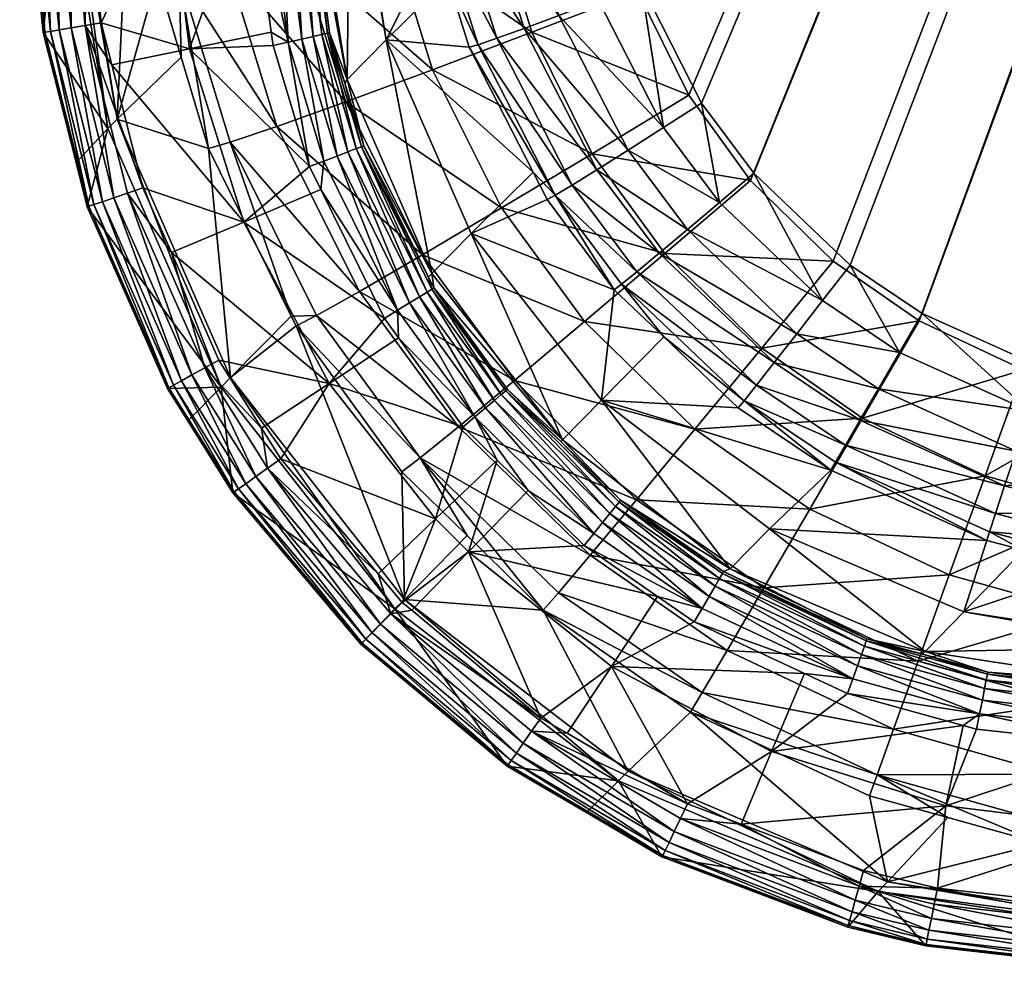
# Model space of a CAD drawing. Extents: x -0.111 to 0.111, y -0.129 to 0.
# Tile 11 of 256: x -0.111 to -0.1, y -0.094 to -0.083. Entities that reach past the tile are written whole.
import ezdxf

# ---------------------------------------------------------------- set-up
doc = ezdxf.new("R2010")
doc.units = 0
doc.layers.add('mesh', color=7, linetype='CONTINUOUS')

msp = doc.modelspace()

# ---------------------------------------------------------------- meshes
at = {"layer": 'mesh'}
mesh = msp.add_polyface(dxfattribs=at)
corners = [(-0.103399, -0.084341, -0.323505), (-0.104046, -0.083071, -0.32353), (-0.077597, -0.022918, -0.325152), (-0.105, -0.042295, -0.324481), (-0.079925, -0.021629, -0.325156), (-0.104942, -0.061532, -0.324051), (-0.104803, -0.071477, -0.326815), (-0.07999, -0.02156, -0.328157), (-0.105051, -0.052267, -0.327263), (-0.104399, -0.082076, -0.326553), (-0.10408, -0.083149, -0.326529), (-0.077701, -0.02287, -0.328152), (-0.102876, -0.085168, -0.326491), (-0.101994, -0.086031, -0.326478), (-0.108165, -0.057219, -0.292348), (-0.108185, -0.044433, -0.292523), (-0.108142, -0.057219, -0.292523), (-0.108207, -0.044433, -0.292348), (-0.108225, -0.05722, -0.292182), (-0.108268, -0.044433, -0.292182), (-0.108321, -0.05722, -0.292033), (-0.108364, -0.044433, -0.292033), (-0.108447, -0.057222, -0.291909), (-0.10849, -0.044432, -0.291909), (-0.108597, -0.057223, -0.291816), (-0.10864, -0.044432, -0.291816), (-0.108783, -0.051415, -0.291758), (-0.108145, -0.038124, -0.292523), (-0.108168, -0.038124, -0.292348), (-0.108229, -0.038123, -0.292182), (-0.108324, -0.038122, -0.292033), (-0.10845, -0.038121, -0.291909), (-0.1086, -0.03812, -0.291816), (-0.108807, -0.044431, -0.291758), (-0.107667, -0.035481, -0.307856), (-0.107674, -0.058895, -0.307856), (-0.106973, -0.042242, -0.322605), (-0.106923, -0.058886, -0.322232), (-0.106881, -0.042253, -0.323094), (-0.106864, -0.035491, -0.322743), (-0.106671, -0.042264, -0.323545), (-0.106612, -0.061531, -0.323114), (-0.106355, -0.042274, -0.323931), (-0.106297, -0.061536, -0.3235), (-0.105955, -0.042283, -0.324226), (-0.105896, -0.061538, -0.323796), (-0.105493, -0.04229, -0.324414), (-0.105435, -0.061536, -0.323983), (-0.106164, -0.03303, -0.327506), (-0.104931, -0.033053, -0.327675), (-0.106285, -0.052267, -0.327094), (-0.107317, -0.033002, -0.327038), (-0.107438, -0.05226, -0.326625), (-0.108318, -0.032971, -0.3263), (-0.10844, -0.052247, -0.325886)]
mesh.append_faces([[corners[k] for k in face] for face in [(0, 1, 2, 2), (3, 4, 5, 5), (6, 7, 8, 8), (9, 10, 11, 11), (12, 13, 11, 11), (14, 15, 16, 16), (14, 17, 15, 15), (18, 17, 14, 14), (18, 19, 17, 17), (20, 19, 18, 18), (20, 21, 19, 19), (22, 21, 20, 20), (22, 23, 21, 21), (24, 23, 22, 22), (24, 25, 23, 23), (26, 25, 24, 24), (17, 27, 15, 15), (17, 28, 27, 27), (19, 28, 17, 17), (19, 29, 28, 28), (21, 29, 19, 19), (21, 30, 29, 29), (23, 30, 21, 21), (23, 31, 30, 30), (25, 31, 23, 23), (25, 32, 31, 31), (33, 32, 25, 25), (34, 15, 27, 27), (35, 15, 34, 34), (35, 16, 15, 15), (36, 35, 34, 34), (37, 35, 36, 36), (38, 36, 39, 39), (37, 36, 38, 38), (40, 41, 38, 38), (42, 43, 40, 40), (44, 45, 42, 42), (46, 47, 44, 44), (46, 3, 47, 47), (48, 8, 49, 49), (48, 50, 8, 8), (51, 50, 48, 48), (51, 52, 50, 50), (53, 52, 51, 51), (53, 54, 52, 52)]])
mesh = msp.add_polyface(dxfattribs=at)
corners = [(-0.099743, -0.087173, -0.323472), (-0.101041, -0.086588, -0.323473), (-0.077597, -0.022918, -0.325152), (-0.097701, -0.087528, -0.323485), (-0.076607, -0.023194, -0.325155), (-0.091474, -0.087668, -0.323547), (-0.098851, -0.087405, -0.323476), (-0.104513, -0.080769, -0.323584), (-0.104942, -0.061532, -0.324051), (-0.104322, -0.082184, -0.32355), (-0.104046, -0.083071, -0.32353), (-0.102841, -0.08509, -0.323492), (-0.103399, -0.084341, -0.323505), (-0.101811, -0.086071, -0.323478), (-0.077701, -0.02287, -0.328152), (-0.10408, -0.083149, -0.326529), (-0.103535, -0.084257, -0.326507), (-0.102876, -0.085168, -0.326491), (-0.104548, -0.080845, -0.326583), (-0.079168, -0.022152, -0.328153), (-0.104803, -0.071477, -0.326815), (-0.104399, -0.082076, -0.326553), (-0.097733, -0.087607, -0.326484), (-0.09143, -0.087749, -0.326546), (-0.098884, -0.087484, -0.326475), (-0.099957, -0.087189, -0.32647), (-0.101075, -0.086667, -0.326472), (-0.101994, -0.086031, -0.326478), (-0.108225, -0.05722, -0.292182), (-0.107851, -0.076481, -0.292182), (-0.107947, -0.076484, -0.292033), (-0.108165, -0.057219, -0.292348), (-0.10779, -0.076479, -0.292348), (-0.108109, -0.058899, -0.292523), (-0.107768, -0.076479, -0.292523), (-0.108142, -0.057219, -0.292523), (-0.107674, -0.058895, -0.307856), (-0.106923, -0.058886, -0.322232), (-0.106915, -0.061513, -0.322174), (-0.107132, -0.081435, -0.308548), (-0.107154, -0.081457, -0.307856), (-0.105, -0.042295, -0.324481), (-0.105435, -0.061536, -0.323983), (-0.106822, -0.061523, -0.322663), (-0.106881, -0.042253, -0.323094), (-0.106612, -0.061531, -0.323114), (-0.106671, -0.042264, -0.323545), (-0.106297, -0.061536, -0.3235), (-0.106355, -0.042274, -0.323931), (-0.105896, -0.061538, -0.323796), (-0.105955, -0.042283, -0.324226), (-0.105006, -0.080783, -0.323516), (-0.105467, -0.080793, -0.323328), (-0.105868, -0.080798, -0.323032), (-0.106183, -0.080798, -0.322646), (-0.106393, -0.080794, -0.322195), (-0.106485, -0.080784, -0.321705), (-0.106285, -0.052267, -0.327094), (-0.105051, -0.052267, -0.327263), (-0.106036, -0.071501, -0.326645), (-0.107438, -0.05226, -0.326625), (-0.107189, -0.071515, -0.326176), (-0.10844, -0.052247, -0.325886), (-0.108191, -0.07152, -0.325436)]
mesh.append_faces([[corners[k] for k in face] for face in [(0, 1, 2, 2), (3, 4, 5, 5), (6, 2, 3, 3), (6, 0, 2, 2), (2, 7, 8, 8), (2, 9, 7, 7), (2, 10, 9, 9), (2, 11, 12, 12), (2, 13, 11, 11), (1, 13, 2, 2), (14, 15, 16, 16), (17, 14, 16, 16), (18, 19, 20, 20), (21, 14, 18, 18), (14, 22, 23, 23), (14, 24, 22, 22), (25, 24, 14, 14), (14, 26, 25, 25), (14, 27, 26, 26), (28, 29, 30, 30), (31, 32, 29, 29), (33, 34, 32, 32), (33, 35, 36, 36), (37, 38, 36, 36), (39, 36, 38, 38), (40, 33, 36, 36), (41, 8, 42, 42), (43, 38, 37, 37), (44, 43, 37, 37), (44, 45, 43, 43), (46, 47, 45, 45), (48, 49, 47, 47), (50, 42, 49, 49), (51, 42, 8, 8), (52, 49, 42, 42), (53, 47, 49, 49), (54, 45, 47, 47), (55, 43, 45, 45), (56, 38, 43, 43), (57, 20, 58, 58), (57, 59, 20, 20), (60, 59, 57, 57), (60, 61, 59, 59), (62, 61, 60, 60), (62, 63, 61, 61)]])
mesh = msp.add_polyface(dxfattribs=at)
corners = [(-0.107551, -0.081856, -0.294835), (-0.107768, -0.076479, -0.292523), (-0.107154, -0.081457, -0.307856), (-0.110686, -0.079199, -0.292548), (-0.110229, -0.081639, -0.306017), (-0.110155, -0.081565, -0.307962), (-0.107132, -0.081435, -0.308548), (-0.106769, -0.083665, -0.308623), (-0.106485, -0.080784, -0.321705), (-0.106238, -0.082602, -0.321691), (-0.109644, -0.084511, -0.308771), (-0.109478, -0.080884, -0.321886), (-0.110128, -0.081538, -0.30867), (-0.106393, -0.080794, -0.322195), (-0.106143, -0.082591, -0.322175), (-0.106183, -0.080798, -0.322646), (-0.105936, -0.082551, -0.322621), (-0.105868, -0.080798, -0.323032), (-0.10563, -0.082486, -0.323002), (-0.105467, -0.080793, -0.323328), (-0.105242, -0.0824, -0.323294), (-0.105006, -0.080783, -0.323516), (-0.104797, -0.082297, -0.323481), (-0.104513, -0.080769, -0.323584), (-0.109248, -0.080908, -0.32311), (-0.108982, -0.082966, -0.323112), (-0.108723, -0.08092, -0.324238), (-0.108462, -0.082882, -0.324228), (-0.107935, -0.080919, -0.325203), (-0.107691, -0.082741, -0.325181), (-0.106716, -0.082551, -0.325914), (-0.106934, -0.080905, -0.325943), (-0.105596, -0.082325, -0.32638), (-0.105781, -0.080881, -0.326413), (-0.104399, -0.082076, -0.326553), (-0.104548, -0.080845, -0.326583), (-0.108223, -0.076492, -0.291816), (-0.10805, -0.081917, -0.291816), (-0.108217, -0.081923, -0.291758), (-0.108073, -0.076487, -0.291909), (-0.1079, -0.081912, -0.291909), (-0.107947, -0.076484, -0.292033), (-0.107774, -0.081907, -0.292033), (-0.107851, -0.076481, -0.292182), (-0.107679, -0.081904, -0.292182), (-0.10779, -0.076479, -0.292348), (-0.107618, -0.081902, -0.292348), (-0.107595, -0.081901, -0.292523), (-0.110593, -0.082005, -0.292548), (-0.109966, -0.081984, -0.291752), (-0.110059, -0.079179, -0.291752), (-0.109091, -0.081963, -0.291658), (-0.110669, -0.079198, -0.292366), (-0.110576, -0.082015, -0.292366), (-0.110611, -0.079196, -0.292193), (-0.110517, -0.082013, -0.292193), (-0.110515, -0.079193, -0.292038), (-0.110422, -0.08201, -0.292038), (-0.110386, -0.079189, -0.291908), (-0.110293, -0.082005, -0.291908), (-0.110232, -0.079184, -0.291811), (-0.110139, -0.082, -0.291811)]
mesh.append_faces([[corners[k] for k in face] for face in [(0, 1, 2, 2), (3, 4, 5, 5), (6, 7, 2, 2), (8, 9, 6, 6), (10, 11, 12, 12), (13, 9, 8, 8), (13, 14, 9, 9), (15, 14, 13, 13), (15, 16, 14, 14), (17, 16, 15, 15), (17, 18, 16, 16), (19, 18, 17, 17), (19, 20, 18, 18), (21, 20, 19, 19), (21, 22, 20, 20), (23, 22, 21, 21), (24, 11, 25, 25), (26, 24, 27, 27), (28, 26, 29, 29), (30, 28, 29, 29), (31, 28, 30, 30), (32, 31, 30, 30), (33, 31, 32, 32), (34, 33, 32, 32), (35, 33, 34, 34), (36, 37, 38, 38), (39, 40, 37, 37), (41, 42, 40, 40), (43, 44, 42, 42), (45, 46, 44, 44), (1, 47, 46, 46), (48, 4, 3, 3), (49, 50, 51, 51), (52, 48, 3, 3), (52, 53, 48, 48), (54, 53, 52, 52), (54, 55, 53, 53), (56, 55, 54, 54), (56, 57, 55, 55), (58, 57, 56, 56), (58, 59, 57, 57), (60, 59, 58, 58), (60, 61, 59, 59), (50, 61, 60, 60), (50, 49, 61, 61)]])
mesh = msp.add_polyface(dxfattribs=at)
corners = [(-0.104467, -0.087515, -0.308687), (-0.104332, -0.086334, -0.321656), (-0.103802, -0.086839, -0.321651), (-0.103851, -0.085944, -0.322946), (-0.102381, -0.086805, -0.323219), (-0.102622, -0.087113, -0.32293), (-0.10409, -0.086142, -0.322571), (-0.102813, -0.087356, -0.322556), (-0.104782, -0.085217, -0.322584), (-0.104253, -0.086275, -0.322133), (-0.102944, -0.08752, -0.322118), (-0.104963, -0.085325, -0.322144), (-0.10505, -0.085372, -0.321666), (-0.104499, -0.083245, -0.32346), (-0.104322, -0.082184, -0.32355), (-0.104046, -0.083071, -0.32353), (-0.104797, -0.082297, -0.323481), (-0.103805, -0.084602, -0.323434), (-0.103399, -0.084341, -0.323505), (-0.104924, -0.083405, -0.323274), (-0.103208, -0.085402, -0.32342), (-0.102841, -0.08509, -0.323492), (-0.104185, -0.084844, -0.323248), (-0.105294, -0.083542, -0.322984), (-0.102105, -0.086451, -0.323405), (-0.101811, -0.086071, -0.323478), (-0.103551, -0.085692, -0.323235), (-0.104518, -0.085053, -0.322959), (-0.101283, -0.087004, -0.3234), (-0.104513, -0.080769, -0.323584), (-0.103791, -0.085948, -0.326312), (-0.10465, -0.086674, -0.325848), (-0.102756, -0.086959, -0.326297), (-0.105536, -0.085461, -0.325866), (-0.104568, -0.084882, -0.32633), (-0.101994, -0.086031, -0.326478), (-0.102876, -0.085168, -0.326491), (-0.103535, -0.084257, -0.326507), (-0.105214, -0.083583, -0.326354), (-0.10408, -0.083149, -0.326529), (-0.104399, -0.082076, -0.326553), (-0.105596, -0.082325, -0.32638)]
mesh.append_faces([[corners[k] for k in face] for face in [(0, 1, 2, 2), (3, 4, 5, 5), (6, 5, 7, 7), (6, 3, 5, 5), (8, 3, 6, 6), (2, 9, 10, 10), (1, 9, 2, 2), (1, 11, 9, 9), (12, 11, 1, 1), (9, 6, 7, 7), (11, 6, 9, 9), (11, 8, 6, 6), (13, 14, 15, 15), (13, 16, 14, 14), (17, 15, 18, 18), (17, 13, 15, 15), (19, 13, 17, 17), (20, 18, 21, 21), (20, 17, 18, 18), (22, 17, 20, 20), (22, 19, 17, 17), (23, 19, 22, 22), (24, 21, 25, 25), (24, 20, 21, 21), (26, 20, 24, 24), (26, 22, 20, 20), (27, 22, 26, 26), (27, 23, 22, 22), (27, 3, 8, 8), (26, 3, 27, 27), (26, 4, 3, 3), (24, 4, 26, 26), (24, 28, 4, 4), (25, 28, 24, 24), (29, 14, 16, 16), (30, 31, 32, 32), (30, 33, 31, 31), (34, 33, 30, 30), (35, 30, 32, 32), (36, 30, 35, 35), (36, 34, 30, 30), (37, 34, 36, 36), (37, 38, 34, 34), (39, 38, 37, 37), (40, 41, 39, 39)]])
mesh = msp.add_polyface(dxfattribs=at)
corners = [(-0.107979, -0.083726, -0.291761), (-0.107998, -0.083581, -0.291761), (-0.107817, -0.083689, -0.29182), (-0.109644, -0.084511, -0.308771), (-0.110128, -0.081538, -0.30867), (-0.110155, -0.081565, -0.307962), (-0.109219, -0.082988, -0.321901), (-0.109478, -0.080884, -0.321886), (-0.108962, -0.08385, -0.321904), (-0.110434, -0.083586, -0.292549), (-0.109745, -0.084613, -0.306109), (-0.110229, -0.081639, -0.306017), (-0.110083, -0.084975, -0.29255), (-0.108982, -0.082966, -0.323112), (-0.10867, -0.084824, -0.321907), (-0.108436, -0.084759, -0.32311), (-0.107937, -0.08459, -0.324217), (-0.108462, -0.082882, -0.324228), (-0.109248, -0.080908, -0.32311), (-0.107691, -0.082741, -0.325181), (-0.108723, -0.08092, -0.324238), (-0.109815, -0.083482, -0.291751), (-0.10887, -0.083761, -0.291658), (-0.109701, -0.083933, -0.291751), (-0.109985, -0.083511, -0.291811), (-0.109948, -0.085443, -0.292368), (-0.110417, -0.083584, -0.292367), (-0.109369, -0.085247, -0.291751), (-0.110359, -0.083574, -0.292193), (-0.110265, -0.083558, -0.292038), (-0.109893, -0.085425, -0.292194), (-0.110138, -0.083536, -0.291908), (-0.109802, -0.085394, -0.292038), (-0.10968, -0.085353, -0.291908), (-0.10805, -0.081917, -0.291816), (-0.1079, -0.081912, -0.291909), (-0.108217, -0.081923, -0.291758), (-0.110593, -0.082005, -0.292548), (-0.109966, -0.081984, -0.291752), (-0.109091, -0.081963, -0.291658), (-0.110576, -0.082015, -0.292366), (-0.110517, -0.082013, -0.292193), (-0.110422, -0.08201, -0.292038), (-0.110293, -0.082005, -0.291908), (-0.110139, -0.082, -0.291811)]
mesh.append_faces([[corners[k] for k in face] for face in [(0, 1, 2, 2), (3, 4, 5, 5), (3, 6, 7, 7), (8, 6, 3, 3), (9, 10, 11, 11), (12, 10, 9, 9), (10, 5, 11, 11), (10, 3, 5, 5), (13, 14, 15, 15), (13, 8, 14, 14), (13, 6, 8, 8), (13, 7, 6, 6), (16, 13, 15, 15), (17, 13, 16, 16), (17, 18, 13, 13), (19, 20, 17, 17), (21, 22, 23, 23), (1, 0, 22, 22), (24, 21, 23, 23), (25, 9, 26, 26), (27, 24, 23, 23), (28, 25, 26, 26), (29, 30, 28, 28), (31, 32, 29, 29), (24, 33, 31, 31), (34, 35, 2, 2), (2, 36, 34, 34), (2, 1, 36, 36), (9, 11, 37, 37), (21, 38, 39, 39), (22, 36, 1, 1), (22, 39, 36, 36), (21, 39, 22, 22), (9, 37, 40, 40), (28, 41, 42, 42), (29, 42, 43, 43), (31, 43, 44, 44), (24, 38, 21, 21), (44, 38, 24, 24), (26, 40, 41, 41), (26, 9, 40, 40), (28, 26, 41, 41), (29, 28, 42, 42), (31, 29, 43, 43), (24, 31, 44, 44)]])
mesh = msp.add_polyface(dxfattribs=at)
corners = [(-0.107398, -0.083594, -0.292349), (-0.107376, -0.083588, -0.292523), (-0.107213, -0.084128, -0.292522), (-0.107457, -0.083607, -0.292184), (-0.107089, -0.084827, -0.292181), (-0.10755, -0.083628, -0.292036), (-0.107178, -0.084861, -0.292033), (-0.107672, -0.083656, -0.291913), (-0.107295, -0.084906, -0.29191), (-0.107817, -0.083689, -0.29182), (-0.107435, -0.084959, -0.291817), (-0.107188, -0.084088, -0.294874), (-0.10701, -0.084798, -0.29252), (-0.106238, -0.082602, -0.321691), (-0.10611, -0.083013, -0.321688), (-0.106769, -0.083665, -0.308623), (-0.105882, -0.083742, -0.321682), (-0.107132, -0.081435, -0.308548), (-0.107154, -0.081457, -0.307856), (-0.107551, -0.081856, -0.294835), (-0.105788, -0.083716, -0.322162), (-0.104963, -0.085325, -0.322144), (-0.105242, -0.0824, -0.323294), (-0.104797, -0.082297, -0.323481), (-0.104499, -0.083245, -0.32346), (-0.104924, -0.083405, -0.323274), (-0.10563, -0.082486, -0.323002), (-0.105294, -0.083542, -0.322984), (-0.105936, -0.082551, -0.322621), (-0.105588, -0.083648, -0.322605), (-0.104518, -0.085053, -0.322959), (-0.106143, -0.082591, -0.322175), (-0.104782, -0.085217, -0.322584), (-0.107202, -0.084326, -0.325162), (-0.108462, -0.082882, -0.324228), (-0.107937, -0.08459, -0.324217), (-0.107691, -0.082741, -0.325181), (-0.106276, -0.083984, -0.325889), (-0.106716, -0.082551, -0.325914), (-0.105214, -0.083583, -0.326354), (-0.104568, -0.084882, -0.32633), (-0.105596, -0.082325, -0.32638), (-0.10408, -0.083149, -0.326529), (-0.107618, -0.081902, -0.292348), (-0.107595, -0.081901, -0.292523), (-0.107679, -0.081904, -0.292182), (-0.107774, -0.081907, -0.292033), (-0.1079, -0.081912, -0.291909)]
mesh.append_faces([[corners[k] for k in face] for face in [(0, 1, 2, 2), (3, 0, 4, 4), (5, 3, 6, 6), (7, 5, 8, 8), (9, 7, 10, 10), (11, 2, 1, 1), (11, 12, 2, 2), (13, 14, 15, 15), (14, 16, 15, 15), (17, 13, 15, 15), (11, 18, 15, 15), (19, 18, 11, 11), (20, 16, 14, 14), (21, 16, 20, 20), (22, 23, 24, 24), (25, 22, 24, 24), (26, 22, 25, 25), (27, 26, 25, 25), (28, 26, 27, 27), (29, 27, 30, 30), (29, 28, 27, 27), (31, 28, 29, 29), (31, 14, 13, 13), (31, 20, 14, 14), (29, 20, 31, 31), (29, 32, 20, 20), (33, 34, 35, 35), (36, 34, 33, 33), (37, 36, 33, 33), (38, 36, 37, 37), (39, 37, 40, 40), (39, 38, 37, 37), (41, 38, 39, 39), (42, 41, 39, 39), (0, 43, 44, 44), (44, 1, 0, 0), (3, 43, 0, 0), (45, 43, 3, 3), (5, 45, 3, 3), (46, 45, 5, 5), (7, 46, 5, 5), (47, 46, 7, 7), (9, 47, 7, 7), (44, 11, 1, 1), (44, 19, 11, 11)]])
mesh = msp.add_polyface(dxfattribs=at)
corners = [(-0.10759, -0.085018, -0.291759), (-0.107435, -0.084959, -0.291817), (-0.107468, -0.085265, -0.291759), (-0.107817, -0.083689, -0.29182), (-0.107979, -0.083726, -0.291761), (-0.107032, -0.084806, -0.292346), (-0.107213, -0.084128, -0.292522), (-0.10701, -0.084798, -0.29252), (-0.107398, -0.083594, -0.292349), (-0.107089, -0.084827, -0.292181), (-0.107178, -0.084861, -0.292033), (-0.107457, -0.083607, -0.292184), (-0.107295, -0.084906, -0.29191), (-0.10755, -0.083628, -0.292036), (-0.107672, -0.083656, -0.291913), (-0.10867, -0.084824, -0.321907), (-0.109644, -0.084511, -0.308771), (-0.108434, -0.087271, -0.308834), (-0.108962, -0.08385, -0.321904), (-0.109964, -0.085449, -0.29255), (-0.109745, -0.084613, -0.306109), (-0.110083, -0.084975, -0.29255), (-0.108535, -0.087374, -0.306166), (-0.108436, -0.084759, -0.32311), (-0.107784, -0.086618, -0.321908), (-0.107514, -0.086611, -0.323103), (-0.107054, -0.086352, -0.324203), (-0.107937, -0.08459, -0.324217), (-0.106381, -0.085961, -0.325142), (-0.108291, -0.085612, -0.291658), (-0.109064, -0.085937, -0.291751), (-0.109369, -0.085247, -0.291751), (-0.10738, -0.087337, -0.291658), (-0.109701, -0.083933, -0.291751), (-0.10887, -0.083761, -0.291658), (-0.106789, -0.086641, -0.291759), (-0.109948, -0.085443, -0.292368), (-0.110434, -0.083586, -0.292549), (-0.109533, -0.085303, -0.29181), (-0.109985, -0.083511, -0.291811), (-0.108709, -0.08717, -0.29181), (-0.109107, -0.08739, -0.292551), (-0.109893, -0.085425, -0.292194), (-0.110359, -0.083574, -0.292193), (-0.109092, -0.087382, -0.292369), (-0.109802, -0.085394, -0.292038), (-0.110265, -0.083558, -0.292038), (-0.109041, -0.087354, -0.292195), (-0.10968, -0.085353, -0.291908), (-0.110138, -0.083536, -0.291908), (-0.108957, -0.087307, -0.292038), (-0.108845, -0.087245, -0.291908)]
mesh.append_faces([[corners[k] for k in face] for face in [(0, 1, 2, 2), (0, 3, 1, 1), (4, 3, 0, 0), (5, 6, 7, 7), (8, 6, 5, 5), (9, 8, 5, 5), (10, 11, 9, 9), (12, 13, 10, 10), (1, 14, 12, 12), (15, 16, 17, 17), (18, 16, 15, 15), (19, 20, 21, 21), (19, 22, 20, 20), (22, 16, 20, 20), (22, 17, 16, 16), (23, 24, 25, 25), (23, 15, 24, 24), (26, 23, 25, 25), (27, 23, 26, 26), (28, 27, 26, 26), (29, 30, 31, 31), (32, 30, 29, 29), (33, 29, 31, 31), (33, 34, 29, 29), (0, 2, 29, 29), (34, 0, 29, 29), (34, 4, 0, 0), (35, 29, 2, 2), (35, 32, 29, 29), (36, 21, 37, 37), (31, 38, 39, 39), (30, 38, 31, 31), (30, 40, 38, 38), (36, 19, 21, 21), (36, 41, 19, 19), (42, 36, 43, 43), (42, 44, 36, 36), (45, 42, 46, 46), (45, 47, 42, 42), (48, 45, 49, 49), (48, 50, 45, 45), (51, 50, 48, 48), (38, 48, 39, 39), (38, 51, 48, 48), (40, 51, 38, 38)]])
mesh = msp.add_polyface(dxfattribs=at)
corners = [(-0.106789, -0.086641, -0.291759), (-0.106648, -0.086553, -0.291817), (-0.106639, -0.086848, -0.291759), (-0.105492, -0.087416, -0.292345), (-0.106261, -0.086315, -0.292519), (-0.105474, -0.087401, -0.292519), (-0.106281, -0.086327, -0.292345), (-0.106317, -0.086201, -0.292519), (-0.107032, -0.084806, -0.292346), (-0.107468, -0.085265, -0.291759), (-0.107435, -0.084959, -0.291817), (-0.10701, -0.084798, -0.29252), (-0.106333, -0.086359, -0.29218), (-0.105539, -0.087455, -0.292181), (-0.107089, -0.084827, -0.292181), (-0.106414, -0.086409, -0.292033), (-0.105611, -0.087517, -0.292033), (-0.107178, -0.084861, -0.292033), (-0.106521, -0.086475, -0.29191), (-0.105707, -0.087598, -0.29191), (-0.107295, -0.084906, -0.29191), (-0.105821, -0.087694, -0.291818), (-0.104886, -0.08794, -0.294908), (-0.106281, -0.08616, -0.294899), (-0.107188, -0.084088, -0.294874), (-0.106769, -0.083665, -0.308623), (-0.1052, -0.085078, -0.321669), (-0.105861, -0.085735, -0.308671), (-0.105882, -0.083742, -0.321682), (-0.104332, -0.086334, -0.321656), (-0.104467, -0.087515, -0.308687), (-0.10505, -0.085372, -0.321666), (-0.105788, -0.083716, -0.322162), (-0.104782, -0.085217, -0.322584), (-0.104963, -0.085325, -0.322144), (-0.104518, -0.085053, -0.322959), (-0.105588, -0.083648, -0.322605), (-0.106381, -0.085961, -0.325142), (-0.107054, -0.086352, -0.324203), (-0.105399, -0.087304, -0.325126), (-0.107202, -0.084326, -0.325162), (-0.107937, -0.08459, -0.324217), (-0.10465, -0.086674, -0.325848), (-0.105536, -0.085461, -0.325866), (-0.106276, -0.083984, -0.325889), (-0.104568, -0.084882, -0.32633), (-0.10738, -0.087337, -0.291658)]
mesh.append_faces([[corners[k] for k in face] for face in [(0, 1, 2, 2), (3, 4, 5, 5), (6, 4, 3, 3), (6, 7, 4, 4), (8, 7, 6, 6), (9, 1, 0, 0), (9, 10, 1, 1), (8, 11, 7, 7), (12, 6, 13, 13), (12, 8, 6, 6), (14, 8, 12, 12), (15, 12, 16, 16), (15, 14, 12, 12), (17, 14, 15, 15), (18, 15, 19, 19), (18, 17, 15, 15), (20, 17, 18, 18), (1, 18, 21, 21), (1, 20, 18, 18), (10, 20, 1, 1), (22, 4, 23, 23), (22, 5, 4, 4), (23, 11, 24, 24), (23, 7, 11, 11), (4, 7, 23, 23), (25, 26, 27, 27), (25, 28, 26, 26), (27, 29, 30, 30), (27, 31, 29, 29), (26, 31, 27, 27), (23, 27, 22, 22), (23, 25, 27, 27), (24, 25, 23, 23), (32, 33, 34, 34), (34, 26, 28, 28), (31, 26, 34, 34), (35, 33, 36, 36), (37, 38, 39, 39), (40, 41, 37, 37), (42, 37, 39, 39), (43, 37, 42, 42), (43, 40, 37, 37), (44, 40, 43, 43), (45, 44, 43, 43), (2, 46, 0, 0)]])
mesh = msp.add_polyface(dxfattribs=at)
corners = [(-0.107733, -0.086721, -0.321908), (-0.107784, -0.086618, -0.321908), (-0.108434, -0.087271, -0.308834), (-0.106574, -0.089643, -0.308856), (-0.106603, -0.08828, -0.321902), (-0.10867, -0.084824, -0.321907), (-0.109107, -0.08739, -0.292551), (-0.108535, -0.087374, -0.306166), (-0.109964, -0.085449, -0.29255), (-0.108408, -0.088505, -0.292552), (-0.106676, -0.089746, -0.306186), (-0.108889, -0.087737, -0.292552), (-0.10704, -0.090122, -0.292552), (-0.107514, -0.086611, -0.323103), (-0.108101, -0.087814, -0.291751), (-0.10738, -0.087337, -0.291658), (-0.107895, -0.088143, -0.291751), (-0.108557, -0.087086, -0.291751), (-0.109064, -0.085937, -0.291751), (-0.108709, -0.08717, -0.29181), (-0.109092, -0.087382, -0.292369), (-0.109948, -0.085443, -0.292368), (-0.108395, -0.088495, -0.292369), (-0.108037, -0.088243, -0.29181), (-0.106855, -0.089371, -0.291751), (-0.10672, -0.089798, -0.29181), (-0.107028, -0.09011, -0.292369), (-0.109041, -0.087354, -0.292195), (-0.109893, -0.085425, -0.292194), (-0.108348, -0.088462, -0.292195), (-0.106988, -0.090069, -0.292195), (-0.108957, -0.087307, -0.292038), (-0.109802, -0.085394, -0.292038), (-0.108269, -0.088407, -0.292038), (-0.10692, -0.090001, -0.292039), (-0.108845, -0.087245, -0.291908), (-0.108164, -0.088332, -0.291908), (-0.10683, -0.089909, -0.291908)]
mesh.append_faces([[corners[k] for k in face] for face in [(0, 1, 2, 2), (3, 0, 2, 2), (3, 4, 0, 0), (5, 2, 1, 1), (6, 7, 8, 8), (7, 9, 10, 10), (7, 11, 9, 9), (6, 11, 7, 7), (9, 12, 10, 10), (10, 2, 7, 7), (10, 3, 2, 2), (13, 1, 0, 0), (14, 15, 16, 16), (15, 17, 18, 18), (14, 17, 15, 15), (17, 19, 18, 18), (20, 6, 21, 21), (20, 11, 6, 6), (22, 11, 20, 20), (14, 19, 17, 17), (14, 23, 19, 19), (16, 23, 14, 14), (24, 23, 16, 16), (24, 25, 23, 23), (22, 9, 11, 11), (22, 12, 9, 9), (26, 12, 22, 22), (27, 20, 28, 28), (27, 22, 20, 20), (29, 22, 27, 27), (29, 26, 22, 22), (30, 26, 29, 29), (31, 27, 32, 32), (31, 29, 27, 27), (33, 29, 31, 31), (33, 30, 29, 29), (34, 30, 33, 33), (35, 33, 31, 31), (36, 33, 35, 35), (36, 34, 33, 33), (37, 34, 36, 36), (19, 36, 35, 35), (23, 36, 19, 19), (23, 37, 36, 36), (25, 37, 23, 23)]])
mesh = msp.add_polyface(dxfattribs=at)
corners = [(-0.105492, -0.087416, -0.292345), (-0.104904, -0.087958, -0.292519), (-0.10428, -0.088603, -0.292345), (-0.105821, -0.087694, -0.291818), (-0.105584, -0.088157, -0.29176), (-0.105947, -0.087801, -0.29176), (-0.105253, -0.088481, -0.29176), (-0.104551, -0.088938, -0.291817), (-0.104655, -0.089066, -0.29176), (-0.106639, -0.086848, -0.291759), (-0.106648, -0.086553, -0.291817), (-0.105474, -0.087401, -0.292519), (-0.105539, -0.087455, -0.292181), (-0.104318, -0.08865, -0.292181), (-0.106281, -0.086327, -0.292345), (-0.105611, -0.087517, -0.292033), (-0.104378, -0.088724, -0.292033), (-0.106333, -0.086359, -0.29218), (-0.105707, -0.087598, -0.29191), (-0.104457, -0.088822, -0.29191), (-0.106414, -0.086409, -0.292033), (-0.106521, -0.086475, -0.29191), (-0.104886, -0.08794, -0.294908), (-0.105861, -0.085735, -0.308671), (-0.104467, -0.087515, -0.308687), (-0.105905, -0.088962, -0.321896), (-0.106574, -0.089643, -0.308856), (-0.105092, -0.089758, -0.321889), (-0.106603, -0.08828, -0.321902), (-0.106406, -0.088131, -0.323093), (-0.104929, -0.089574, -0.323079), (-0.107733, -0.086721, -0.321908), (-0.107514, -0.086611, -0.323103), (-0.104589, -0.089172, -0.324174), (-0.105997, -0.087799, -0.324189), (-0.107054, -0.086352, -0.324203), (-0.104093, -0.088578, -0.32511), (-0.105399, -0.087304, -0.325126), (-0.106598, -0.089675, -0.291751), (-0.105891, -0.089137, -0.291658), (-0.106496, -0.08976, -0.291751), (-0.106241, -0.088784, -0.291658), (-0.106855, -0.089371, -0.291751), (-0.107895, -0.088143, -0.291751), (-0.10738, -0.087337, -0.291658), (-0.10672, -0.089798, -0.29181)]
mesh.append_faces([[corners[k] for k in face] for face in [(0, 1, 2, 2), (3, 4, 5, 5), (3, 6, 4, 4), (7, 6, 3, 3), (7, 8, 6, 6), (9, 3, 5, 5), (9, 10, 3, 3), (0, 11, 1, 1), (12, 0, 13, 13), (12, 14, 0, 0), (15, 12, 16, 16), (15, 17, 12, 12), (18, 15, 19, 19), (18, 20, 15, 15), (7, 18, 19, 19), (3, 18, 7, 7), (3, 21, 18, 18), (1, 11, 22, 22), (22, 23, 24, 24), (25, 26, 27, 27), (25, 28, 26, 26), (27, 29, 25, 25), (27, 30, 29, 29), (29, 28, 25, 25), (29, 31, 28, 28), (32, 31, 29, 29), (33, 29, 30, 30), (34, 29, 33, 33), (34, 32, 29, 29), (35, 32, 34, 34), (36, 34, 33, 33), (37, 34, 36, 36), (37, 35, 34, 34), (38, 39, 40, 40), (38, 41, 39, 39), (42, 41, 38, 38), (43, 41, 42, 42), (43, 44, 41, 41), (5, 44, 9, 9), (5, 41, 44, 44), (4, 41, 5, 5), (4, 39, 41, 41), (6, 39, 4, 4), (6, 8, 39, 39), (38, 45, 42, 42)]])
mesh = msp.add_polyface(dxfattribs=at)
corners = [(-0.10035, -0.089013, -0.32162), (-0.100595, -0.089778, -0.308623), (-0.102674, -0.088891, -0.308671), (-0.099958, -0.089116, -0.321618), (-0.099205, -0.089312, -0.321613), (-0.097727, -0.089471, -0.321606), (-0.098362, -0.090119, -0.308548), (-0.09919, -0.08922, -0.322095), (-0.098942, -0.087881, -0.323402), (-0.099743, -0.087173, -0.323472), (-0.098851, -0.087405, -0.323476), (-0.099895, -0.087631, -0.323399), (-0.101041, -0.086588, -0.323473), (-0.101283, -0.087004, -0.3234), (-0.100037, -0.088059, -0.323211), (-0.099026, -0.088326, -0.323213), (-0.101509, -0.087393, -0.323213), (-0.102381, -0.086805, -0.323219), (-0.100321, -0.088923, -0.322099), (-0.101968, -0.088178, -0.322109), (-0.102018, -0.088261, -0.321633), (-0.10016, -0.088431, -0.322919), (-0.099098, -0.088712, -0.322919), (-0.101706, -0.08773, -0.322924), (-0.099154, -0.089016, -0.322539), (-0.097729, -0.089174, -0.322539), (-0.100256, -0.088724, -0.322541), (-0.101862, -0.087997, -0.322548), (-0.09773, -0.089381, -0.322091), (-0.101811, -0.086071, -0.323478), (-0.102243, -0.088678, -0.325823), (-0.102735, -0.089521, -0.325099), (-0.100752, -0.089381, -0.325817), (-0.099111, -0.088675, -0.32629), (-0.09932, -0.089785, -0.325817), (-0.09776, -0.088826, -0.326299), (-0.100368, -0.088323, -0.326287), (-0.101679, -0.087707, -0.32629), (-0.098884, -0.087484, -0.326475), (-0.099957, -0.087189, -0.32647), (-0.101075, -0.086667, -0.326472), (-0.101994, -0.086031, -0.326478), (-0.102756, -0.086959, -0.326297)]
mesh.append_faces([[corners[k] for k in face] for face in [(0, 1, 2, 2), (3, 1, 0, 0), (4, 1, 3, 3), (5, 6, 4, 4), (5, 4, 7, 7), (8, 9, 10, 10), (11, 9, 8, 8), (11, 12, 9, 9), (13, 12, 11, 11), (14, 8, 15, 15), (14, 11, 8, 8), (16, 11, 14, 14), (16, 13, 11, 11), (17, 13, 16, 16), (3, 7, 4, 4), (3, 18, 7, 7), (0, 18, 3, 3), (0, 19, 18, 18), (20, 19, 0, 0), (21, 15, 22, 22), (21, 14, 15, 15), (23, 14, 21, 21), (23, 16, 14, 14), (24, 22, 25, 25), (26, 22, 24, 24), (26, 21, 22, 22), (27, 21, 26, 26), (27, 23, 21, 21), (7, 24, 28, 28), (18, 24, 7, 7), (18, 26, 24, 24), (19, 26, 18, 18), (19, 27, 26, 26), (29, 12, 13, 13), (30, 31, 32, 32), (33, 34, 35, 35), (33, 32, 34, 34), (36, 32, 33, 33), (36, 30, 32, 32), (37, 30, 36, 36), (38, 36, 33, 33), (39, 36, 38, 38), (39, 37, 36, 36), (40, 37, 39, 39), (41, 42, 40, 40)]])
mesh = msp.add_polyface(dxfattribs=at)
corners = [(-0.103176, -0.089368, -0.292345), (-0.104265, -0.088584, -0.292519), (-0.103164, -0.089347, -0.29252), (-0.10428, -0.088603, -0.292345), (-0.104904, -0.087958, -0.292519), (-0.103394, -0.08974, -0.291817), (-0.104655, -0.089066, -0.29176), (-0.104551, -0.088938, -0.291817), (-0.103869, -0.089612, -0.291759), (-0.103207, -0.08942, -0.292181), (-0.104318, -0.08865, -0.292181), (-0.105492, -0.087416, -0.292345), (-0.103255, -0.089503, -0.292033), (-0.104378, -0.088724, -0.292033), (-0.105539, -0.087455, -0.292181), (-0.103318, -0.089611, -0.29191), (-0.104457, -0.088822, -0.29191), (-0.105611, -0.087517, -0.292033), (-0.103092, -0.089316, -0.294899), (-0.104886, -0.08794, -0.294908), (-0.104467, -0.087515, -0.308687), (-0.103802, -0.086839, -0.321651), (-0.103007, -0.087596, -0.321642), (-0.102018, -0.088261, -0.321633), (-0.102674, -0.088891, -0.308671), (-0.10035, -0.089013, -0.32162), (-0.102944, -0.08752, -0.322118), (-0.101968, -0.088178, -0.322109), (-0.102622, -0.087113, -0.32293), (-0.101509, -0.087393, -0.323213), (-0.101706, -0.08773, -0.322924), (-0.102381, -0.086805, -0.323219), (-0.102813, -0.087356, -0.322556), (-0.101862, -0.087997, -0.322548), (-0.104253, -0.086275, -0.322133), (-0.104093, -0.088578, -0.32511), (-0.104589, -0.089172, -0.324174), (-0.102735, -0.089521, -0.325099), (-0.102243, -0.088678, -0.325823), (-0.10347, -0.087826, -0.325832), (-0.105399, -0.087304, -0.325126), (-0.10465, -0.086674, -0.325848), (-0.101679, -0.087707, -0.32629), (-0.102756, -0.086959, -0.326297), (-0.101075, -0.086667, -0.326472), (-0.105891, -0.089137, -0.291658)]
mesh.append_faces([[corners[k] for k in face] for face in [(0, 1, 2, 2), (3, 1, 0, 0), (3, 4, 1, 1), (5, 6, 7, 7), (5, 8, 6, 6), (9, 3, 0, 0), (10, 3, 9, 9), (10, 11, 3, 3), (12, 10, 9, 9), (13, 10, 12, 12), (13, 14, 10, 10), (15, 13, 12, 12), (16, 13, 15, 15), (16, 17, 13, 13), (5, 16, 15, 15), (7, 16, 5, 5), (1, 18, 2, 2), (1, 19, 18, 18), (4, 19, 1, 1), (20, 21, 22, 22), (23, 20, 22, 22), (23, 24, 20, 20), (25, 24, 23, 23), (18, 20, 24, 24), (19, 20, 18, 18), (23, 26, 27, 27), (22, 26, 23, 23), (28, 29, 30, 30), (28, 31, 29, 29), (32, 30, 33, 33), (32, 28, 30, 30), (21, 26, 22, 22), (26, 33, 27, 27), (26, 32, 33, 33), (34, 32, 26, 26), (35, 36, 37, 37), (38, 35, 37, 37), (39, 35, 38, 38), (39, 40, 35, 35), (41, 40, 39, 39), (42, 39, 38, 38), (43, 39, 42, 42), (43, 41, 39, 39), (44, 43, 42, 42), (45, 6, 8, 8)]])
mesh = msp.add_polyface(dxfattribs=at)
corners = [(-0.100344, -0.090442, -0.292347), (-0.101049, -0.090224, -0.292521), (-0.10034, -0.09042, -0.292521), (-0.101639, -0.090086, -0.292346), (-0.100427, -0.090866, -0.291816), (-0.101839, -0.090649, -0.291759), (-0.101784, -0.090492, -0.291817), (-0.100604, -0.09099, -0.291758), (-0.100459, -0.09103, -0.291758), (-0.101631, -0.090064, -0.29252), (-0.100356, -0.090502, -0.292181), (-0.101659, -0.090144, -0.292181), (-0.100374, -0.090596, -0.292033), (-0.101691, -0.090234, -0.292033), (-0.100398, -0.090719, -0.291909), (-0.101733, -0.090352, -0.29191), (-0.100595, -0.089778, -0.308623), (-0.098362, -0.090119, -0.308548), (-0.098399, -0.090157, -0.307321), (-0.101011, -0.090202, -0.294874), (-0.103092, -0.089316, -0.294899), (-0.099205, -0.089312, -0.321613), (-0.098775, -0.090541, -0.294835), (-0.102674, -0.088891, -0.308671), (-0.101347, -0.091029, -0.324145), (-0.103392, -0.09064, -0.323063), (-0.101523, -0.091519, -0.323042), (-0.0995, -0.09075, -0.325083), (-0.09964, -0.091511, -0.324132), (-0.101084, -0.090302, -0.325089), (-0.103126, -0.090189, -0.32416), (-0.102735, -0.089521, -0.325099), (-0.09932, -0.089785, -0.325817), (-0.100752, -0.089381, -0.325817), (-0.10265, -0.091269, -0.291658), (-0.098819, -0.090586, -0.292523), (-0.09883, -0.090609, -0.292348), (-0.098831, -0.09067, -0.292182), (-0.098834, -0.090765, -0.292033), (-0.098837, -0.090891, -0.291909), (-0.098841, -0.091041, -0.291816), (-0.098845, -0.091208, -0.291758)]
mesh.append_faces([[corners[k] for k in face] for face in [(0, 1, 2, 2), (3, 1, 0, 0), (4, 5, 6, 6), (4, 7, 5, 5), (8, 7, 4, 4), (3, 9, 1, 1), (10, 3, 0, 0), (11, 3, 10, 10), (12, 11, 10, 10), (13, 11, 12, 12), (14, 13, 12, 12), (15, 13, 14, 14), (4, 15, 14, 14), (6, 15, 4, 4), (16, 17, 18, 18), (2, 1, 19, 19), (9, 19, 1, 1), (9, 20, 19, 19), (21, 17, 16, 16), (22, 19, 18, 18), (22, 2, 19, 19), (19, 16, 18, 18), (19, 23, 16, 16), (20, 23, 19, 19), (24, 25, 26, 26), (27, 24, 28, 28), (29, 24, 27, 27), (29, 30, 24, 24), (31, 30, 29, 29), (32, 29, 27, 27), (33, 29, 32, 32), (33, 31, 29, 29), (34, 5, 7, 7), (2, 35, 36, 36), (0, 36, 37, 37), (10, 37, 38, 38), (12, 38, 39, 39), (14, 39, 40, 40), (4, 41, 8, 8), (4, 40, 41, 41), (0, 2, 36, 36), (10, 0, 37, 37), (12, 10, 38, 38), (14, 12, 39, 39), (4, 14, 40, 40), (35, 2, 22, 22)]])
mesh = msp.add_polyface(dxfattribs=at)
corners = [(-0.105092, -0.089758, -0.321889), (-0.104184, -0.091478, -0.308834), (-0.103518, -0.090849, -0.321871), (-0.106574, -0.089643, -0.308856), (-0.106676, -0.089746, -0.306186), (-0.105476, -0.091426, -0.292552), (-0.104285, -0.091582, -0.306166), (-0.10704, -0.090122, -0.292552), (-0.10463, -0.091921, -0.292551), (-0.103822, -0.092395, -0.292551), (-0.103392, -0.09064, -0.323063), (-0.104929, -0.089574, -0.323079), (-0.104589, -0.089172, -0.324174), (-0.103126, -0.090189, -0.32416), (-0.103548, -0.091829, -0.291751), (-0.104836, -0.091074, -0.291751), (-0.104363, -0.090359, -0.291658), (-0.105116, -0.090911, -0.291751), (-0.105891, -0.089137, -0.291658), (-0.106496, -0.08976, -0.291751), (-0.10265, -0.091269, -0.291658), (-0.103869, -0.089612, -0.291759), (-0.103478, -0.089883, -0.291759), (-0.103814, -0.09238, -0.292369), (-0.107028, -0.09011, -0.292369), (-0.105466, -0.091412, -0.292369), (-0.106988, -0.090069, -0.292195), (-0.105433, -0.091365, -0.292195), (-0.10692, -0.090001, -0.292039), (-0.105378, -0.091286, -0.292038), (-0.10683, -0.089909, -0.291908), (-0.105304, -0.09118, -0.291908), (-0.10672, -0.089798, -0.29181), (-0.105215, -0.091053, -0.29181), (-0.103624, -0.091985, -0.29181), (-0.103691, -0.092125, -0.291908), (-0.103747, -0.092241, -0.292038), (-0.103789, -0.092328, -0.292195), (-0.106598, -0.089675, -0.291751)]
mesh.append_faces([[corners[k] for k in face] for face in [(0, 1, 2, 2), (0, 3, 1, 1), (4, 5, 6, 6), (4, 7, 5, 5), (6, 8, 9, 9), (5, 8, 6, 6), (6, 3, 4, 4), (6, 1, 3, 3), (10, 0, 2, 2), (10, 11, 0, 0), (12, 11, 13, 13), (14, 15, 16, 16), (17, 16, 15, 15), (17, 18, 16, 16), (19, 18, 17, 17), (20, 14, 16, 16), (16, 21, 22, 22), (18, 21, 16, 16), (23, 9, 8, 8), (24, 5, 7, 7), (25, 5, 24, 24), (26, 25, 24, 24), (27, 25, 26, 26), (28, 27, 26, 26), (29, 27, 28, 28), (30, 29, 28, 28), (31, 29, 30, 30), (32, 31, 30, 30), (33, 31, 32, 32), (34, 33, 14, 14), (35, 33, 34, 34), (35, 31, 33, 33), (36, 31, 35, 35), (36, 29, 31, 31), (37, 29, 36, 36), (37, 27, 29, 29), (23, 27, 37, 37), (23, 25, 27, 27), (8, 25, 23, 23), (8, 5, 25, 25), (33, 15, 14, 14), (33, 17, 15, 15), (32, 17, 33, 33), (32, 19, 17, 17), (38, 19, 32, 32)]])
mesh = msp.add_polyface(dxfattribs=at)
corners = [(-0.103478, -0.089883, -0.291759), (-0.103394, -0.08974, -0.291817), (-0.101784, -0.090492, -0.291817), (-0.102299, -0.090434, -0.291759), (-0.101839, -0.090649, -0.291759), (-0.101639, -0.090086, -0.292346), (-0.103164, -0.089347, -0.29252), (-0.101631, -0.090064, -0.29252), (-0.103176, -0.089368, -0.292345), (-0.103869, -0.089612, -0.291759), (-0.101659, -0.090144, -0.292181), (-0.103207, -0.08942, -0.292181), (-0.101691, -0.090234, -0.292033), (-0.103255, -0.089503, -0.292033), (-0.101733, -0.090352, -0.29191), (-0.103318, -0.089611, -0.29191), (-0.103092, -0.089316, -0.294899), (-0.103518, -0.090849, -0.321871), (-0.101412, -0.092661, -0.308771), (-0.101603, -0.091744, -0.321846), (-0.104184, -0.091478, -0.308834), (-0.104285, -0.091582, -0.306166), (-0.103822, -0.092395, -0.292551), (-0.101512, -0.092764, -0.306109), (-0.101523, -0.091519, -0.323042), (-0.103392, -0.09064, -0.323063), (-0.103126, -0.090189, -0.32416), (-0.101347, -0.091029, -0.324145), (-0.104929, -0.089574, -0.323079), (-0.102735, -0.089521, -0.325099), (-0.104589, -0.089172, -0.324174), (-0.100788, -0.091849, -0.291658), (-0.102977, -0.092045, -0.291751), (-0.10265, -0.091269, -0.291658), (-0.101668, -0.09254, -0.291751), (-0.104363, -0.090359, -0.291658), (-0.103548, -0.091829, -0.291751), (-0.103624, -0.091985, -0.29181), (-0.103789, -0.092328, -0.292195), (-0.101833, -0.093129, -0.292368), (-0.103814, -0.09238, -0.292369), (-0.101817, -0.093073, -0.292194), (-0.103747, -0.092241, -0.292038), (-0.101791, -0.092981, -0.292038), (-0.103691, -0.092125, -0.291908), (-0.101756, -0.092856, -0.291908), (-0.101714, -0.092707, -0.291811), (-0.101837, -0.093145, -0.29255)]
mesh.append_faces([[corners[k] for k in face] for face in [(0, 1, 2, 2), (2, 3, 0, 0), (2, 4, 3, 3), (5, 6, 7, 7), (8, 6, 5, 5), (0, 9, 1, 1), (10, 8, 5, 5), (11, 8, 10, 10), (12, 11, 10, 10), (13, 11, 12, 12), (14, 13, 12, 12), (15, 13, 14, 14), (2, 15, 14, 14), (1, 15, 2, 2), (6, 16, 7, 7), (17, 18, 19, 19), (17, 20, 18, 18), (21, 22, 23, 23), (23, 20, 21, 21), (23, 18, 20, 20), (24, 17, 19, 19), (25, 17, 24, 24), (26, 25, 27, 27), (26, 28, 25, 25), (29, 30, 26, 26), (31, 32, 33, 33), (31, 34, 32, 32), (33, 35, 3, 3), (32, 36, 33, 33), (35, 0, 3, 3), (3, 4, 33, 33), (37, 36, 32, 32), (38, 39, 40, 40), (38, 41, 39, 39), (42, 41, 38, 38), (42, 43, 41, 41), (44, 43, 42, 42), (44, 45, 43, 43), (37, 45, 44, 44), (37, 46, 45, 45), (32, 46, 37, 37), (32, 34, 46, 46), (23, 22, 47, 47), (40, 47, 22, 22), (40, 39, 47, 47)]])
mesh = msp.add_polyface(dxfattribs=at)
corners = [(-0.101512, -0.092764, -0.306109), (-0.098534, -0.093218, -0.306017), (-0.098477, -0.09316, -0.307514), (-0.099768, -0.092252, -0.321819), (-0.101412, -0.092661, -0.308771), (-0.098434, -0.093115, -0.30867), (-0.100767, -0.091975, -0.321834), (-0.101603, -0.091744, -0.321846), (-0.101523, -0.091519, -0.323042), (-0.099731, -0.092022, -0.323022), (-0.09964, -0.091511, -0.324132), (-0.101347, -0.091029, -0.324145), (-0.100788, -0.091849, -0.291658), (-0.100604, -0.09099, -0.291758), (-0.100459, -0.09103, -0.291758), (-0.10265, -0.091269, -0.291658), (-0.100943, -0.093053, -0.291908), (-0.101714, -0.092707, -0.291811), (-0.100912, -0.092901, -0.291811), (-0.101756, -0.092856, -0.291908), (-0.100969, -0.093179, -0.292038), (-0.101791, -0.092981, -0.292038), (-0.100988, -0.093273, -0.292194), (-0.101817, -0.093073, -0.292194), (-0.100999, -0.09333, -0.292367), (-0.101833, -0.093129, -0.292368), (-0.101003, -0.093347, -0.292549), (-0.098892, -0.093586, -0.292548), (-0.101837, -0.093145, -0.29255), (-0.100877, -0.092731, -0.291751), (-0.098866, -0.092083, -0.291658), (-0.098887, -0.092958, -0.291752), (-0.101668, -0.09254, -0.291751), (-0.098845, -0.091208, -0.291758), (-0.098881, -0.093131, -0.291811), (-0.098885, -0.093285, -0.291908), (-0.098888, -0.093414, -0.292038), (-0.098891, -0.09351, -0.292193), (-0.098892, -0.093568, -0.292366)]
mesh.append_faces([[corners[k] for k in face] for face in [(0, 1, 2, 2), (3, 4, 5, 5), (6, 4, 3, 3), (6, 7, 4, 4), (2, 4, 0, 0), (2, 5, 4, 4), (8, 3, 9, 9), (8, 6, 3, 3), (8, 7, 6, 6), (10, 8, 9, 9), (11, 8, 10, 10), (12, 13, 14, 14), (15, 13, 12, 12), (16, 17, 18, 18), (16, 19, 17, 17), (20, 19, 16, 16), (20, 21, 19, 19), (22, 21, 20, 20), (22, 23, 21, 21), (24, 23, 22, 22), (24, 25, 23, 23), (26, 25, 24, 24), (0, 27, 1, 1), (0, 26, 27, 27), (28, 26, 0, 0), (29, 30, 31, 31), (29, 12, 30, 30), (29, 32, 12, 12), (33, 30, 12, 12), (12, 14, 33, 33), (17, 32, 29, 29), (18, 17, 29, 29), (26, 28, 25, 25), (34, 29, 31, 31), (34, 18, 29, 29), (35, 18, 34, 34), (35, 16, 18, 18), (36, 16, 35, 35), (36, 20, 16, 16), (37, 20, 36, 36), (37, 22, 20, 20), (38, 22, 37, 37), (38, 24, 22, 22), (27, 24, 38, 38), (27, 26, 24, 24)]])

doc.saveas('drawing.dxf')
